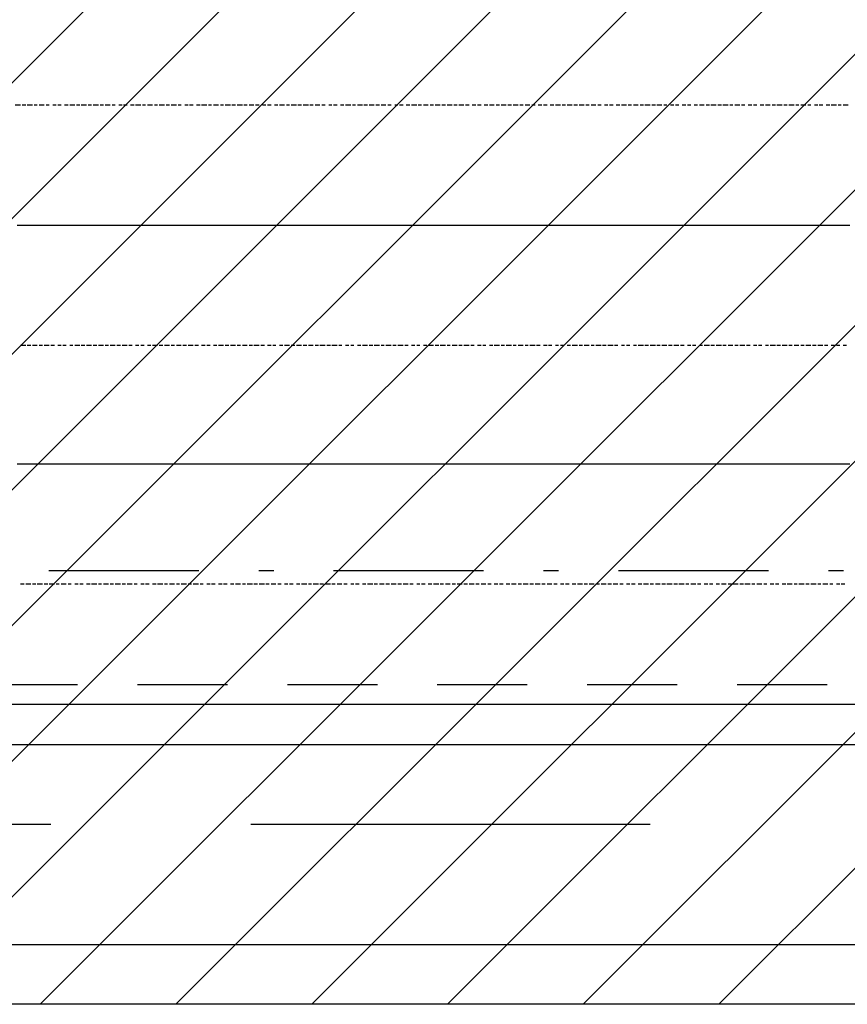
# Model space of a CAD drawing. Extents: x 997 to 109698, y 921 to 94021.
# Tile 75 of 256: x 31016 to 33086, y 3821 to 6284. Entities that reach past the tile are written whole.
import ezdxf

# ---------------------------------------------------------------- set-up
doc = ezdxf.new("R2010")
doc.units = 0
doc.header["$MEASUREMENT"] = 0
for name, color, linetype in [('12', 7, 'CONTINUOUS'), ('28', 7, 'CONTINUOUS'), ('40', 7, 'CONTINUOUS')]:
    doc.layers.add(name, color=color, linetype=linetype)

msp = doc.modelspace()

# ---------------------------------------------------------------- linework, layer by layer
at = {"layer": '12', "color": 5}
for p, q in [((31017.601607, 6069.953237), (31004.601607, 6069.953237)), ((31030.601607, 6069.953237), (31021.601607, 6069.953237)), ((31047.601607, 6069.953237), (31034.601607, 6069.953237)), ((31059.601607, 6069.953237), (31051.601607, 6069.953237)), ((31076.601607, 6069.953237), (31064.601607, 6069.953237)), ((31089.601607, 6069.953237), (31081.601607, 6069.953237)), ((31106.601607, 6069.953237), (31098.601607, 6069.953237)), ((31119.601607, 6069.953237), (31110.601607, 6069.953237)), ((31136.601607, 6069.953237), (31127.601607, 6069.953237)), ((31153.601607, 6069.953237), (31140.601607, 6069.953237)), ((31165.601607, 6069.953237), (31157.601607, 6069.953237)), ((31182.601607, 6069.953237), (31169.601607, 6069.953237)), ((31195.601607, 6069.953237), (31186.601607, 6069.953237)), ((31212.601607, 6069.953237), (31199.601607, 6069.953237)), ((31225.601607, 6069.953237), (31216.601607, 6069.953237)), ((31241.601607, 6069.953237), (31229.601607, 6069.953237)), ((31254.601607, 6069.953237), (31246.601607, 6069.953237)), ((31271.601607, 6069.953237), (31263.601607, 6069.953237)), ((31284.601607, 6069.953237), (31275.601607, 6069.953237)), ((31301.601607, 6069.953237), (31292.601607, 6069.953237)), ((31318.601607, 6069.953237), (31305.601607, 6069.953237)), ((31330.601607, 6069.953237), (31322.601607, 6069.953237)), ((31347.601607, 6069.953237), (31335.601607, 6069.953237)), ((31360.601607, 6069.953237), (31352.601607, 6069.953237)), ((31377.601607, 6069.953237), (31364.601607, 6069.953237)), ((31390.601607, 6069.953237), (31381.601607, 6069.953237)), ((31407.601607, 6069.953237), (31394.601607, 6069.953237)), ((31419.601607, 6069.953237), (31411.601607, 6069.953237)), ((31436.601607, 6069.953237), (31428.601607, 6069.953237)), ((31449.601607, 6069.953237), (31440.601607, 6069.953237)), ((31466.601607, 6069.953237), (31457.601607, 6069.953237)), ((31483.601607, 6069.953237), (31470.601607, 6069.953237)), ((31495.601607, 6069.953237), (31487.601607, 6069.953237)), ((31512.601607, 6069.953237), (31500.601607, 6069.953237)), ((31525.601607, 6069.953237), (31517.601607, 6069.953237)), ((31542.601607, 6069.953237), (31529.601607, 6069.953237)), ((31555.601607, 6069.953237), (31546.601607, 6069.953237)), ((31572.601607, 6069.953237), (31559.601607, 6069.953237)), ((31584.601607, 6069.953237), (31576.601607, 6069.953237)), ((31601.601607, 6069.953237), (31589.601607, 6069.953237)), ((31614.601607, 6069.953237), (31605.601607, 6069.953237)), ((31631.601607, 6069.953237), (31622.601607, 6069.953237)), ((31644.601607, 6069.953237), (31635.601607, 6069.953237)), ((31661.601607, 6069.953237), (31652.601607, 6069.953237)), ((31677.601607, 6069.953237), (31665.601607, 6069.953237)), ((31690.601607, 6069.953237), (31682.601607, 6069.953237)), ((31707.601607, 6069.953237), (31694.601607, 6069.953237)), ((31720.601607, 6069.953237), (31711.601607, 6069.953237)), ((31737.601607, 6069.953237), (31724.601607, 6069.953237)), ((31749.601607, 6069.953237), (31741.601607, 6069.953237)), ((31766.601607, 6069.953237), (31754.601607, 6069.953237)), ((31779.601607, 6069.953237), (31771.601607, 6069.953237)), ((31796.601607, 6069.953237), (31788.601607, 6069.953237)), ((31809.601607, 6069.953237), (31800.601607, 6069.953237)), ((31826.601607, 6069.953237), (31817.601607, 6069.953237)), ((31843.601607, 6069.953237), (31830.601607, 6069.953237)), ((31855.601607, 6069.953237), (31847.601607, 6069.953237)), ((31872.601607, 6069.953237), (31860.601607, 6069.953237)), ((31885.601607, 6069.953237), (31876.601607, 6069.953237)), ((31902.601607, 6069.953237), (31889.601607, 6069.953237)), ((31915.601607, 6069.953237), (31906.601607, 6069.953237)), ((31931.601607, 6069.953237), (31919.601607, 6069.953237)), ((31944.601607, 6069.953237), (31936.601607, 6069.953237)), ((31961.601607, 6069.953237), (31953.601607, 6069.953237)), ((31974.601607, 6069.953237), (31965.601607, 6069.953237)), ((31991.601607, 6069.953237), (31982.601607, 6069.953237)), ((32008.601607, 6069.953237), (31995.601607, 6069.953237)), ((32020.601607, 6069.953237), (32012.601607, 6069.953237)), ((32037.601607, 6069.953237), (32025.601607, 6069.953237)), ((32050.601607, 6069.953237), (32042.601607, 6069.953237)), ((32067.601607, 6069.953237), (32054.601607, 6069.953237)), ((32080.601607, 6069.953237), (32071.601607, 6069.953237)), ((32097.601607, 6069.953237), (32084.601607, 6069.953237)), ((32109.601607, 6069.953237), (32101.601607, 6069.953237)), ((32126.601607, 6069.953237), (32113.601607, 6069.953237)), ((32139.601607, 6069.953237), (32130.601607, 6069.953237)), ((32156.601607, 6069.953237), (32147.601607, 6069.953237)), ((32169.601607, 6069.953237), (32160.601607, 6069.953237)), ((32186.601607, 6069.953237), (32177.601607, 6069.953237)), ((32202.601607, 6069.953237), (32190.601607, 6069.953237)), ((32215.601607, 6069.953237), (32207.601607, 6069.953237)), ((32232.601607, 6069.953237), (32219.601607, 6069.953237)), ((32245.601607, 6069.953237), (32236.601607, 6069.953237)), ((32262.601607, 6069.953237), (32249.601607, 6069.953237)), ((32274.601607, 6069.953237), (32266.601607, 6069.953237)), ((32291.601607, 6069.953237), (32279.601607, 6069.953237)), ((32304.601607, 6069.953237), (32296.601607, 6069.953237)), ((32321.601607, 6069.953237), (32312.601607, 6069.953237)), ((32334.601607, 6069.953237), (32325.601607, 6069.953237)), ((32351.601607, 6069.953237), (32342.601607, 6069.953237)), ((32368.601607, 6069.953237), (32355.601607, 6069.953237)), ((32380.601607, 6069.953237), (32372.601607, 6069.953237)), ((32397.601607, 6069.953237), (32384.601607, 6069.953237)), ((32410.601607, 6069.953237), (32401.601607, 6069.953237)), ((32427.601607, 6069.953237), (32414.601607, 6069.953237)), ((32439.601607, 6069.953237), (32431.601607, 6069.953237)), ((32456.601607, 6069.953237), (32444.601607, 6069.953237)), ((32469.601607, 6069.953237), (32461.601607, 6069.953237)), ((32486.601607, 6069.953237), (32478.601607, 6069.953237)), ((32499.601607, 6069.953237), (32490.601607, 6069.953237)), ((32516.601607, 6069.953237), (32507.601607, 6069.953237)), ((32533.601607, 6069.953237), (32520.601607, 6069.953237)), ((32545.601607, 6069.953237), (32537.601607, 6069.953237)), ((32562.601607, 6069.953237), (32550.601607, 6069.953237)), ((32575.601607, 6069.953237), (32567.601607, 6069.953237)), ((32592.601607, 6069.953237), (32579.601607, 6069.953237)), ((32605.601607, 6069.953237), (32596.601607, 6069.953237)), ((32621.601607, 6069.953237), (32609.601607, 6069.953237)), ((32634.601607, 6069.953237), (32626.601607, 6069.953237)), ((32651.601607, 6069.953237), (32643.601607, 6069.953237)), ((32664.601607, 6069.953237), (32655.601607, 6069.953237)), ((32681.601607, 6069.953237), (32672.601607, 6069.953237)), ((32694.601607, 6069.953237), (32685.601607, 6069.953237)), ((32710.601607, 6069.953237), (32702.601607, 6069.953237)), ((32727.601607, 6069.953237), (32715.601607, 6069.953237)), ((32740.601607, 6069.953237), (32732.601607, 6069.953237)), ((32757.601607, 6069.953237), (32744.601607, 6069.953237)), ((32770.601607, 6069.953237), (32761.601607, 6069.953237)), ((32787.601607, 6069.953237), (32774.601607, 6069.953237)), ((32799.601607, 6069.953237), (32791.601607, 6069.953237)), ((32816.601607, 6069.953237), (32804.601607, 6069.953237)), ((32829.601607, 6069.953237), (32820.601607, 6069.953237)), ((32846.601607, 6069.953237), (32837.601607, 6069.953237)), ((32859.601607, 6069.953237), (32850.601607, 6069.953237)), ((32876.601607, 6069.953237), (32867.601607, 6069.953237)), ((32892.601607, 6069.953237), (32880.601607, 6069.953237)), ((32905.601607, 6069.953237), (32897.601607, 6069.953237)), ((32922.601607, 6069.953237), (32909.601607, 6069.953237)), ((32935.601607, 6069.953237), (32926.601607, 6069.953237)), ((32952.601607, 6069.953237), (32939.601607, 6069.953237)), ((32964.601607, 6069.953237), (32956.601607, 6069.953237)), ((32981.601607, 6069.953237), (32969.601607, 6069.953237)), ((32994.601607, 6069.953237), (32986.601607, 6069.953237)), ((33011.601607, 6069.953237), (33003.601607, 6069.953237)), ((33024.601607, 6069.953237), (33015.601607, 6069.953237)), ((33041.601607, 6069.953237), (33032.601607, 6069.953237)), ((33058.601607, 6069.953237), (33045.601607, 6069.953237)), ((33070.601607, 6069.953237), (33062.601607, 6069.953237)), ((33087.601607, 6069.953237), (33075.601607, 6069.953237)), ((31030.601607, 5468.953237), (31017.601607, 5468.953237)), ((31043.601607, 5468.953237), (31034.601607, 5468.953237)), ((31059.601607, 5468.953237), (31047.601607, 5468.953237)), ((31072.601607, 5468.953237), (31064.601607, 5468.953237)), ((31089.601607, 5468.953237), (31076.601607, 5468.953237)), ((31102.601607, 5468.953237), (31093.601607, 5468.953237)), ((31119.601607, 5468.953237), (31110.601607, 5468.953237)), ((31131.601607, 5468.953237), (31123.601607, 5468.953237)), ((31148.601607, 5468.953237), (31140.601607, 5468.953237)), ((31165.601607, 5468.953237), (31153.601607, 5468.953237)), ((31178.601607, 5468.953237), (31169.601607, 5468.953237)), ((31195.601607, 5468.953237), (31182.601607, 5468.953237)), ((31208.601607, 5468.953237), (31199.601607, 5468.953237)), ((31225.601607, 5468.953237), (31212.601607, 5468.953237)), ((31237.601607, 5468.953237), (31229.601607, 5468.953237)), ((31254.601607, 5468.953237), (31241.601607, 5468.953237)), ((31267.601607, 5468.953237), (31258.601607, 5468.953237)), ((31284.601607, 5468.953237), (31271.601607, 5468.953237)), ((31296.601607, 5468.953237), (31288.601607, 5468.953237)), ((31313.601607, 5468.953237), (31305.601607, 5468.953237)), ((31326.601607, 5468.953237), (31318.601607, 5468.953237)), ((31343.601607, 5468.953237), (31335.601607, 5468.953237)), ((31360.601607, 5468.953237), (31347.601607, 5468.953237)), ((31373.601607, 5468.953237), (31364.601607, 5468.953237)), ((31390.601607, 5468.953237), (31377.601607, 5468.953237)), ((31402.601607, 5468.953237), (31394.601607, 5468.953237)), ((31419.601607, 5468.953237), (31407.601607, 5468.953237)), ((31432.601607, 5468.953237), (31423.601607, 5468.953237)), ((31449.601607, 5468.953237), (31436.601607, 5468.953237)), ((31462.601607, 5468.953237), (31453.601607, 5468.953237)), ((31479.601607, 5468.953237), (31470.601607, 5468.953237)), ((31491.601607, 5468.953237), (31483.601607, 5468.953237)), ((31508.601607, 5468.953237), (31500.601607, 5468.953237)), ((31525.601607, 5468.953237), (31512.601607, 5468.953237)), ((31538.601607, 5468.953237), (31529.601607, 5468.953237)), ((31555.601607, 5468.953237), (31542.601607, 5468.953237)), ((31567.601607, 5468.953237), (31559.601607, 5468.953237)), ((31584.601607, 5468.953237), (31572.601607, 5468.953237)), ((31597.601607, 5468.953237), (31589.601607, 5468.953237)), ((31614.601607, 5468.953237), (31601.601607, 5468.953237)), ((31627.601607, 5468.953237), (31618.601607, 5468.953237)), ((31644.601607, 5468.953237), (31635.601607, 5468.953237)), ((31656.601607, 5468.953237), (31648.601607, 5468.953237)), ((31673.601607, 5468.953237), (31665.601607, 5468.953237)), ((31690.601607, 5468.953237), (31677.601607, 5468.953237)), ((31703.601607, 5468.953237), (31694.601607, 5468.953237)), ((31720.601607, 5468.953237), (31707.601607, 5468.953237)), ((31733.601607, 5468.953237), (31724.601607, 5468.953237)), ((31749.601607, 5468.953237), (31737.601607, 5468.953237)), ((31762.601607, 5468.953237), (31754.601607, 5468.953237)), ((31779.601607, 5468.953237), (31766.601607, 5468.953237)), ((31792.601607, 5468.953237), (31783.601607, 5468.953237)), ((31809.601607, 5468.953237), (31796.601607, 5468.953237)), ((31821.601607, 5468.953237), (31813.601607, 5468.953237)), ((31838.601607, 5468.953237), (31830.601607, 5468.953237)), ((31851.601607, 5468.953237), (31843.601607, 5468.953237)), ((31868.601607, 5468.953237), (31860.601607, 5468.953237)), ((31885.601607, 5468.953237), (31872.601607, 5468.953237)), ((31898.601607, 5468.953237), (31889.601607, 5468.953237)), ((31915.601607, 5468.953237), (31902.601607, 5468.953237)), ((31927.601607, 5468.953237), (31919.601607, 5468.953237)), ((31944.601607, 5468.953237), (31931.601607, 5468.953237)), ((31957.601607, 5468.953237), (31948.601607, 5468.953237)), ((31974.601607, 5468.953237), (31961.601607, 5468.953237)), ((31987.601607, 5468.953237), (31978.601607, 5468.953237)), ((32003.601607, 5468.953237), (31995.601607, 5468.953237)), ((32016.601607, 5468.953237), (32008.601607, 5468.953237)), ((32033.601607, 5468.953237), (32025.601607, 5468.953237)), ((32050.601607, 5468.953237), (32037.601607, 5468.953237)), ((32063.601607, 5468.953237), (32054.601607, 5468.953237)), ((32080.601607, 5468.953237), (32067.601607, 5468.953237)), ((32092.601607, 5468.953237), (32084.601607, 5468.953237)), ((32109.601607, 5468.953237), (32097.601607, 5468.953237)), ((32122.601607, 5468.953237), (32113.601607, 5468.953237)), ((32139.601607, 5468.953237), (32126.601607, 5468.953237)), ((32152.601607, 5468.953237), (32143.601607, 5468.953237)), ((32169.601607, 5468.953237), (32160.601607, 5468.953237)), ((32181.601607, 5468.953237), (32173.601607, 5468.953237)), ((32198.601607, 5468.953237), (32190.601607, 5468.953237)), ((32215.601607, 5468.953237), (32202.601607, 5468.953237)), ((32228.601607, 5468.953237), (32219.601607, 5468.953237)), ((32245.601607, 5468.953237), (32232.601607, 5468.953237)), ((32257.601607, 5468.953237), (32249.601607, 5468.953237)), ((32274.601607, 5468.953237), (32262.601607, 5468.953237)), ((32287.601607, 5468.953237), (32279.601607, 5468.953237)), ((32304.601607, 5468.953237), (32291.601607, 5468.953237)), ((32317.601607, 5468.953237), (32308.601607, 5468.953237)), ((32334.601607, 5468.953237), (32325.601607, 5468.953237)), ((32346.601607, 5468.953237), (32338.601607, 5468.953237)), ((32363.601607, 5468.953237), (32355.601607, 5468.953237)), ((32376.601607, 5468.953237), (32368.601607, 5468.953237)), ((32393.601607, 5468.953237), (32384.601607, 5468.953237)), ((32410.601607, 5468.953237), (32397.601607, 5468.953237)), ((32423.601607, 5468.953237), (32414.601607, 5468.953237)), ((32439.601607, 5468.953237), (32427.601607, 5468.953237)), ((32452.601607, 5468.953237), (32444.601607, 5468.953237)), ((32469.601607, 5468.953237), (32456.601607, 5468.953237)), ((32482.601607, 5468.953237), (32473.601607, 5468.953237)), ((32499.601607, 5468.953237), (32486.601607, 5468.953237)), ((32511.601607, 5468.953237), (32503.601607, 5468.953237)), ((32528.601607, 5468.953237), (32520.601607, 5468.953237)), ((32541.601607, 5468.953237), (32533.601607, 5468.953237)), ((32558.601607, 5468.953237), (32550.601607, 5468.953237)), ((32575.601607, 5468.953237), (32562.601607, 5468.953237)), ((32588.601607, 5468.953237), (32579.601607, 5468.953237)), ((32605.601607, 5468.953237), (32592.601607, 5468.953237)), ((32617.601607, 5468.953237), (32609.601607, 5468.953237)), ((32634.601607, 5468.953237), (32621.601607, 5468.953237)), ((32647.601607, 5468.953237), (32638.601607, 5468.953237)), ((32664.601607, 5468.953237), (32651.601607, 5468.953237)), ((32677.601607, 5468.953237), (32668.601607, 5468.953237)), ((32694.601607, 5468.953237), (32685.601607, 5468.953237)), ((32706.601607, 5468.953237), (32698.601607, 5468.953237)), ((32723.601607, 5468.953237), (32715.601607, 5468.953237)), ((32740.601607, 5468.953237), (32727.601607, 5468.953237)), ((32753.601607, 5468.953237), (32744.601607, 5468.953237)), ((32770.601607, 5468.953237), (32757.601607, 5468.953237)), ((32782.601607, 5468.953237), (32774.601607, 5468.953237)), ((32799.601607, 5468.953237), (32787.601607, 5468.953237)), ((32812.601607, 5468.953237), (32804.601607, 5468.953237)), ((32829.601607, 5468.953237), (32816.601607, 5468.953237)), ((32842.601607, 5468.953237), (32833.601607, 5468.953237)), ((32859.601607, 5468.953237), (32850.601607, 5468.953237)), ((32871.601607, 5468.953237), (32863.601607, 5468.953237)), ((32888.601607, 5468.953237), (32880.601607, 5468.953237)), ((32905.601607, 5468.953237), (32892.601607, 5468.953237)), ((32918.601607, 5468.953237), (32909.601607, 5468.953237)), ((32935.601607, 5468.953237), (32922.601607, 5468.953237)), ((32947.601607, 5468.953237), (32939.601607, 5468.953237)), ((32964.601607, 5468.953237), (32952.601607, 5468.953237)), ((32977.601607, 5468.953237), (32969.601607, 5468.953237)), ((32994.601607, 5468.953237), (32981.601607, 5468.953237)), ((33007.601607, 5468.953237), (32998.601607, 5468.953237)), ((33024.601607, 5468.953237), (33011.601607, 5468.953237)), ((33036.601607, 5468.953237), (33028.601607, 5468.953237)), ((33053.601607, 5468.953237), (33045.601607, 5468.953237)), ((33066.601607, 5468.953237), (33058.601607, 5468.953237)), ((33083.601607, 5468.953237), (33075.601607, 5468.953237)), ((31026.601607, 4871.953237), (31017.601607, 4871.953237)), ((31043.601607, 4871.953237), (31030.601607, 4871.953237)), ((31055.601607, 4871.953237), (31047.601607, 4871.953237)), ((31072.601607, 4871.953237), (31059.601607, 4871.953237)), ((31085.601607, 4871.953237), (31076.601607, 4871.953237)), ((31102.601607, 4871.953237), (31089.601607, 4871.953237)), ((31114.601607, 4871.953237), (31106.601607, 4871.953237)), ((31131.601607, 4871.953237), (31119.601607, 4871.953237)), ((31144.601607, 4871.953237), (31136.601607, 4871.953237)), ((31161.601607, 4871.953237), (31153.601607, 4871.953237)), ((31174.601607, 4871.953237), (31165.601607, 4871.953237)), ((31191.601607, 4871.953237), (31182.601607, 4871.953237)), ((31208.601607, 4871.953237), (31195.601607, 4871.953237)), ((31220.601607, 4871.953237), (31212.601607, 4871.953237)), ((31237.601607, 4871.953237), (31225.601607, 4871.953237)), ((31250.601607, 4871.953237), (31241.601607, 4871.953237)), ((31267.601607, 4871.953237), (31254.601607, 4871.953237)), ((31280.601607, 4871.953237), (31271.601607, 4871.953237)), ((31296.601607, 4871.953237), (31284.601607, 4871.953237)), ((31309.601607, 4871.953237), (31301.601607, 4871.953237)), ((31326.601607, 4871.953237), (31318.601607, 4871.953237)), ((31339.601607, 4871.953237), (31330.601607, 4871.953237)), ((31356.601607, 4871.953237), (31347.601607, 4871.953237)), ((31373.601607, 4871.953237), (31360.601607, 4871.953237)), ((31385.601607, 4871.953237), (31377.601607, 4871.953237)), ((31402.601607, 4871.953237), (31390.601607, 4871.953237)), ((31415.601607, 4871.953237), (31407.601607, 4871.953237)), ((31432.601607, 4871.953237), (31419.601607, 4871.953237)), ((31445.601607, 4871.953237), (31436.601607, 4871.953237)), ((31462.601607, 4871.953237), (31449.601607, 4871.953237)), ((31474.601607, 4871.953237), (31466.601607, 4871.953237)), ((31491.601607, 4871.953237), (31483.601607, 4871.953237)), ((31504.601607, 4871.953237), (31495.601607, 4871.953237)), ((31521.601607, 4871.953237), (31512.601607, 4871.953237)), ((31534.601607, 4871.953237), (31525.601607, 4871.953237)), ((31551.601607, 4871.953237), (31542.601607, 4871.953237)), ((31567.601607, 4871.953237), (31555.601607, 4871.953237)), ((31580.601607, 4871.953237), (31572.601607, 4871.953237)), ((31597.601607, 4871.953237), (31584.601607, 4871.953237)), ((31610.601607, 4871.953237), (31601.601607, 4871.953237)), ((31627.601607, 4871.953237), (31614.601607, 4871.953237)), ((31639.601607, 4871.953237), (31631.601607, 4871.953237)), ((31656.601607, 4871.953237), (31644.601607, 4871.953237)), ((31669.601607, 4871.953237), (31661.601607, 4871.953237)), ((31686.601607, 4871.953237), (31677.601607, 4871.953237)), ((31699.601607, 4871.953237), (31690.601607, 4871.953237)), ((31716.601607, 4871.953237), (31707.601607, 4871.953237)), ((31733.601607, 4871.953237), (31720.601607, 4871.953237)), ((31745.601607, 4871.953237), (31737.601607, 4871.953237)), ((31762.601607, 4871.953237), (31749.601607, 4871.953237)), ((31775.601607, 4871.953237), (31766.601607, 4871.953237)), ((31792.601607, 4871.953237), (31779.601607, 4871.953237)), ((31804.601607, 4871.953237), (31796.601607, 4871.953237)), ((31821.601607, 4871.953237), (31809.601607, 4871.953237)), ((31834.601607, 4871.953237), (31826.601607, 4871.953237)), ((31851.601607, 4871.953237), (31843.601607, 4871.953237)), ((31864.601607, 4871.953237), (31855.601607, 4871.953237)), ((31881.601607, 4871.953237), (31872.601607, 4871.953237)), ((31898.601607, 4871.953237), (31885.601607, 4871.953237)), ((31910.601607, 4871.953237), (31902.601607, 4871.953237)), ((31927.601607, 4871.953237), (31915.601607, 4871.953237)), ((31940.601607, 4871.953237), (31931.601607, 4871.953237)), ((31957.601607, 4871.953237), (31944.601607, 4871.953237)), ((31970.601607, 4871.953237), (31961.601607, 4871.953237)), ((31987.601607, 4871.953237), (31974.601607, 4871.953237)), ((31999.601607, 4871.953237), (31991.601607, 4871.953237)), ((32016.601607, 4871.953237), (32008.601607, 4871.953237)), ((32029.601607, 4871.953237), (32020.601607, 4871.953237)), ((32046.601607, 4871.953237), (32037.601607, 4871.953237)), ((32063.601607, 4871.953237), (32050.601607, 4871.953237)), ((32075.601607, 4871.953237), (32067.601607, 4871.953237)), ((32092.601607, 4871.953237), (32080.601607, 4871.953237)), ((32105.601607, 4871.953237), (32097.601607, 4871.953237)), ((32122.601607, 4871.953237), (32109.601607, 4871.953237)), ((32135.601607, 4871.953237), (32126.601607, 4871.953237)), ((32152.601607, 4871.953237), (32139.601607, 4871.953237)), ((32164.601607, 4871.953237), (32156.601607, 4871.953237)), ((32181.601607, 4871.953237), (32169.601607, 4871.953237)), ((32194.601607, 4871.953237), (32186.601607, 4871.953237)), ((32211.601607, 4871.953237), (32202.601607, 4871.953237)), ((32224.601607, 4871.953237), (32215.601607, 4871.953237)), ((32241.601607, 4871.953237), (32232.601607, 4871.953237)), ((32257.601607, 4871.953237), (32245.601607, 4871.953237)), ((32270.601607, 4871.953237), (32262.601607, 4871.953237)), ((32287.601607, 4871.953237), (32274.601607, 4871.953237)), ((32300.601607, 4871.953237), (32291.601607, 4871.953237)), ((32317.601607, 4871.953237), (32304.601607, 4871.953237)), ((32329.601607, 4871.953237), (32321.601607, 4871.953237)), ((32346.601607, 4871.953237), (32334.601607, 4871.953237)), ((32359.601607, 4871.953237), (32351.601607, 4871.953237)), ((32376.601607, 4871.953237), (32368.601607, 4871.953237)), ((32389.601607, 4871.953237), (32380.601607, 4871.953237)), ((32406.601607, 4871.953237), (32397.601607, 4871.953237)), ((32423.601607, 4871.953237), (32410.601607, 4871.953237)), ((32435.601607, 4871.953237), (32427.601607, 4871.953237)), ((32452.601607, 4871.953237), (32439.601607, 4871.953237)), ((32465.601607, 4871.953237), (32456.601607, 4871.953237)), ((32482.601607, 4871.953237), (32469.601607, 4871.953237)), ((32495.601607, 4871.953237), (32486.601607, 4871.953237)), ((32511.601607, 4871.953237), (32499.601607, 4871.953237)), ((32524.601607, 4871.953237), (32516.601607, 4871.953237)), ((32541.601607, 4871.953237), (32533.601607, 4871.953237)), ((32554.601607, 4871.953237), (32545.601607, 4871.953237)), ((32571.601607, 4871.953237), (32562.601607, 4871.953237)), ((32588.601607, 4871.953237), (32575.601607, 4871.953237)), ((32600.601607, 4871.953237), (32592.601607, 4871.953237)), ((32617.601607, 4871.953237), (32605.601607, 4871.953237)), ((32630.601607, 4871.953237), (32621.601607, 4871.953237)), ((32647.601607, 4871.953237), (32634.601607, 4871.953237)), ((32660.601607, 4871.953237), (32651.601607, 4871.953237)), ((32677.601607, 4871.953237), (32664.601607, 4871.953237)), ((32689.601607, 4871.953237), (32681.601607, 4871.953237)), ((32706.601607, 4871.953237), (32694.601607, 4871.953237)), ((32719.601607, 4871.953237), (32710.601607, 4871.953237)), ((32736.601607, 4871.953237), (32727.601607, 4871.953237)), ((32749.601607, 4871.953237), (32740.601607, 4871.953237)), ((32765.601607, 4871.953237), (32757.601607, 4871.953237)), ((32782.601607, 4871.953237), (32770.601607, 4871.953237)), ((32795.601607, 4871.953237), (32787.601607, 4871.953237)), ((32812.601607, 4871.953237), (32799.601607, 4871.953237)), ((32825.601607, 4871.953237), (32816.601607, 4871.953237)), ((32842.601607, 4871.953237), (32829.601607, 4871.953237)), ((32854.601607, 4871.953237), (32846.601607, 4871.953237)), ((32871.601607, 4871.953237), (32859.601607, 4871.953237)), ((32884.601607, 4871.953237), (32876.601607, 4871.953237)), ((32901.601607, 4871.953237), (32892.601607, 4871.953237)), ((32914.601607, 4871.953237), (32905.601607, 4871.953237)), ((32931.601607, 4871.953237), (32922.601607, 4871.953237)), ((32947.601607, 4871.953237), (32935.601607, 4871.953237)), ((32960.601607, 4871.953237), (32952.601607, 4871.953237)), ((32977.601607, 4871.953237), (32964.601607, 4871.953237)), ((32990.601607, 4871.953237), (32981.601607, 4871.953237)), ((33007.601607, 4871.953237), (32994.601607, 4871.953237)), ((33019.601607, 4871.953237), (33011.601607, 4871.953237)), ((33036.601607, 4871.953237), (33024.601607, 4871.953237)), ((33049.601607, 4871.953237), (33041.601607, 4871.953237)), ((33066.601607, 4871.953237), (33058.601607, 4871.953237)), ((33079.601607, 4871.953237), (33070.601607, 4871.953237)), ((31093.601607, 4270.953237), (30242.601607, 4270.953237)), ((32592.601607, 4270.953237), (31593.601607, 4270.953237))]:
    msp.add_line(p, q, dxfattribs=at)
at = {"layer": '12', "color": 1}
for p, q in [((31021.601607, 5768.953237), (31009.601607, 5768.953237)), ((31030.601607, 5768.953237), (31021.601607, 5768.953237)), ((31043.601607, 5768.953237), (31030.601607, 5768.953237)), ((31051.601607, 5768.953237), (31043.601607, 5768.953237)), ((31059.601607, 5768.953237), (31051.601607, 5768.953237)), ((31072.601607, 5768.953237), (31059.601607, 5768.953237)), ((31081.601607, 5768.953237), (31072.601607, 5768.953237)), ((31089.601607, 5768.953237), (31081.601607, 5768.953237)), ((31102.601607, 5768.953237), (31089.601607, 5768.953237)), ((31110.601607, 5768.953237), (31102.601607, 5768.953237)), ((31119.601607, 5768.953237), (31110.601607, 5768.953237)), ((31131.601607, 5768.953237), (31119.601607, 5768.953237)), ((31140.601607, 5768.953237), (31131.601607, 5768.953237)), ((31153.601607, 5768.953237), (31140.601607, 5768.953237)), ((31161.601607, 5768.953237), (31153.601607, 5768.953237)), ((31169.601607, 5768.953237), (31161.601607, 5768.953237)), ((31182.601607, 5768.953237), (31169.601607, 5768.953237)), ((31191.601607, 5768.953237), (31182.601607, 5768.953237)), ((31199.601607, 5768.953237), (31191.601607, 5768.953237)), ((31212.601607, 5768.953237), (31199.601607, 5768.953237)), ((31220.601607, 5768.953237), (31212.601607, 5768.953237)), ((31229.601607, 5768.953237), (31220.601607, 5768.953237)), ((31241.601607, 5768.953237), (31229.601607, 5768.953237)), ((31250.601607, 5768.953237), (31241.601607, 5768.953237)), ((31263.601607, 5768.953237), (31250.601607, 5768.953237)), ((31271.601607, 5768.953237), (31263.601607, 5768.953237)), ((31280.601607, 5768.953237), (31271.601607, 5768.953237)), ((31292.601607, 5768.953237), (31280.601607, 5768.953237)), ((31301.601607, 5768.953237), (31292.601607, 5768.953237)), ((31309.601607, 5768.953237), (31301.601607, 5768.953237)), ((31322.601607, 5768.953237), (31309.601607, 5768.953237)), ((31330.601607, 5768.953237), (31322.601607, 5768.953237)), ((31339.601607, 5768.953237), (31330.601607, 5768.953237)), ((31352.601607, 5768.953237), (31339.601607, 5768.953237)), ((31360.601607, 5768.953237), (31352.601607, 5768.953237)), ((31373.601607, 5768.953237), (31360.601607, 5768.953237)), ((31381.601607, 5768.953237), (31373.601607, 5768.953237)), ((31390.601607, 5768.953237), (31381.601607, 5768.953237)), ((31402.601607, 5768.953237), (31390.601607, 5768.953237)), ((31411.601607, 5768.953237), (31402.601607, 5768.953237)), ((31419.601607, 5768.953237), (31411.601607, 5768.953237)), ((31432.601607, 5768.953237), (31419.601607, 5768.953237)), ((31440.601607, 5768.953237), (31432.601607, 5768.953237)), ((31449.601607, 5768.953237), (31440.601607, 5768.953237)), ((31462.601607, 5768.953237), (31449.601607, 5768.953237)), ((31470.601607, 5768.953237), (31462.601607, 5768.953237)), ((31483.601607, 5768.953237), (31470.601607, 5768.953237)), ((31491.601607, 5768.953237), (31483.601607, 5768.953237)), ((31500.601607, 5768.953237), (31491.601607, 5768.953237)), ((31512.601607, 5768.953237), (31500.601607, 5768.953237)), ((31521.601607, 5768.953237), (31512.601607, 5768.953237)), ((31529.601607, 5768.953237), (31521.601607, 5768.953237)), ((31542.601607, 5768.953237), (31529.601607, 5768.953237)), ((31551.601607, 5768.953237), (31542.601607, 5768.953237)), ((31559.601607, 5768.953237), (31551.601607, 5768.953237)), ((31572.601607, 5768.953237), (31559.601607, 5768.953237)), ((31580.601607, 5768.953237), (31572.601607, 5768.953237)), ((31589.601607, 5768.953237), (31580.601607, 5768.953237)), ((31601.601607, 5768.953237), (31589.601607, 5768.953237)), ((31610.601607, 5768.953237), (31601.601607, 5768.953237)), ((31622.601607, 5768.953237), (31610.601607, 5768.953237)), ((31631.601607, 5768.953237), (31622.601607, 5768.953237)), ((31639.601607, 5768.953237), (31631.601607, 5768.953237)), ((31652.601607, 5768.953237), (31639.601607, 5768.953237)), ((31661.601607, 5768.953237), (31652.601607, 5768.953237)), ((31669.601607, 5768.953237), (31661.601607, 5768.953237)), ((31682.601607, 5768.953237), (31669.601607, 5768.953237)), ((31690.601607, 5768.953237), (31682.601607, 5768.953237)), ((31699.601607, 5768.953237), (31690.601607, 5768.953237)), ((31711.601607, 5768.953237), (31699.601607, 5768.953237)), ((31720.601607, 5768.953237), (31711.601607, 5768.953237)), ((31733.601607, 5768.953237), (31720.601607, 5768.953237)), ((31741.601607, 5768.953237), (31733.601607, 5768.953237)), ((31749.601607, 5768.953237), (31741.601607, 5768.953237)), ((31762.601607, 5768.953237), (31749.601607, 5768.953237)), ((31771.601607, 5768.953237), (31762.601607, 5768.953237)), ((31779.601607, 5768.953237), (31771.601607, 5768.953237)), ((31792.601607, 5768.953237), (31779.601607, 5768.953237)), ((31800.601607, 5768.953237), (31792.601607, 5768.953237)), ((31809.601607, 5768.953237), (31800.601607, 5768.953237)), ((31821.601607, 5768.953237), (31809.601607, 5768.953237)), ((31830.601607, 5768.953237), (31821.601607, 5768.953237)), ((31843.601607, 5768.953237), (31830.601607, 5768.953237)), ((31851.601607, 5768.953237), (31843.601607, 5768.953237)), ((31860.601607, 5768.953237), (31851.601607, 5768.953237)), ((31872.601607, 5768.953237), (31860.601607, 5768.953237)), ((31881.601607, 5768.953237), (31872.601607, 5768.953237)), ((31889.601607, 5768.953237), (31881.601607, 5768.953237)), ((31902.601607, 5768.953237), (31889.601607, 5768.953237)), ((31910.601607, 5768.953237), (31902.601607, 5768.953237)), ((31919.601607, 5768.953237), (31910.601607, 5768.953237)), ((31931.601607, 5768.953237), (31919.601607, 5768.953237)), ((31940.601607, 5768.953237), (31931.601607, 5768.953237)), ((31953.601607, 5768.953237), (31940.601607, 5768.953237)), ((31961.601607, 5768.953237), (31953.601607, 5768.953237)), ((31970.601607, 5768.953237), (31961.601607, 5768.953237)), ((31982.601607, 5768.953237), (31970.601607, 5768.953237)), ((31991.601607, 5768.953237), (31982.601607, 5768.953237)), ((31999.601607, 5768.953237), (31991.601607, 5768.953237)), ((32012.601607, 5768.953237), (31999.601607, 5768.953237)), ((32020.601607, 5768.953237), (32012.601607, 5768.953237)), ((32029.601607, 5768.953237), (32020.601607, 5768.953237)), ((32042.601607, 5768.953237), (32029.601607, 5768.953237)), ((32050.601607, 5768.953237), (32042.601607, 5768.953237)), ((32063.601607, 5768.953237), (32050.601607, 5768.953237)), ((32071.601607, 5768.953237), (32063.601607, 5768.953237)), ((32080.601607, 5768.953237), (32071.601607, 5768.953237)), ((32092.601607, 5768.953237), (32080.601607, 5768.953237)), ((32101.601607, 5768.953237), (32092.601607, 5768.953237)), ((32109.601607, 5768.953237), (32101.601607, 5768.953237)), ((32122.601607, 5768.953237), (32109.601607, 5768.953237)), ((32130.601607, 5768.953237), (32122.601607, 5768.953237)), ((32139.601607, 5768.953237), (32130.601607, 5768.953237)), ((32152.601607, 5768.953237), (32139.601607, 5768.953237)), ((32160.601607, 5768.953237), (32152.601607, 5768.953237)), ((32169.601607, 5768.953237), (32160.601607, 5768.953237)), ((32181.601607, 5768.953237), (32169.601607, 5768.953237)), ((32190.601607, 5768.953237), (32181.601607, 5768.953237)), ((32202.601607, 5768.953237), (32190.601607, 5768.953237)), ((32211.601607, 5768.953237), (32202.601607, 5768.953237)), ((32219.601607, 5768.953237), (32211.601607, 5768.953237)), ((32232.601607, 5768.953237), (32219.601607, 5768.953237)), ((32241.601607, 5768.953237), (32232.601607, 5768.953237)), ((32249.601607, 5768.953237), (32241.601607, 5768.953237)), ((32262.601607, 5768.953237), (32249.601607, 5768.953237)), ((32270.601607, 5768.953237), (32262.601607, 5768.953237)), ((32279.601607, 5768.953237), (32270.601607, 5768.953237)), ((32291.601607, 5768.953237), (32279.601607, 5768.953237)), ((32300.601607, 5768.953237), (32291.601607, 5768.953237)), ((32312.601607, 5768.953237), (32300.601607, 5768.953237)), ((32321.601607, 5768.953237), (32312.601607, 5768.953237)), ((32329.601607, 5768.953237), (32321.601607, 5768.953237)), ((32342.601607, 5768.953237), (32329.601607, 5768.953237)), ((32351.601607, 5768.953237), (32342.601607, 5768.953237)), ((32359.601607, 5768.953237), (32351.601607, 5768.953237)), ((32372.601607, 5768.953237), (32359.601607, 5768.953237)), ((32380.601607, 5768.953237), (32372.601607, 5768.953237)), ((32389.601607, 5768.953237), (32380.601607, 5768.953237)), ((32401.601607, 5768.953237), (32389.601607, 5768.953237)), ((32410.601607, 5768.953237), (32401.601607, 5768.953237)), ((32423.601607, 5768.953237), (32410.601607, 5768.953237)), ((32431.601607, 5768.953237), (32423.601607, 5768.953237)), ((32439.601607, 5768.953237), (32431.601607, 5768.953237)), ((32452.601607, 5768.953237), (32439.601607, 5768.953237)), ((32461.601607, 5768.953237), (32452.601607, 5768.953237)), ((32469.601607, 5768.953237), (32461.601607, 5768.953237)), ((32482.601607, 5768.953237), (32469.601607, 5768.953237)), ((32490.601607, 5768.953237), (32482.601607, 5768.953237)), ((32499.601607, 5768.953237), (32490.601607, 5768.953237)), ((32511.601607, 5768.953237), (32499.601607, 5768.953237)), ((32520.601607, 5768.953237), (32511.601607, 5768.953237)), ((32533.601607, 5768.953237), (32520.601607, 5768.953237)), ((32541.601607, 5768.953237), (32533.601607, 5768.953237)), ((32550.601607, 5768.953237), (32541.601607, 5768.953237)), ((32562.601607, 5768.953237), (32550.601607, 5768.953237)), ((32571.601607, 5768.953237), (32562.601607, 5768.953237)), ((32579.601607, 5768.953237), (32571.601607, 5768.953237)), ((32592.601607, 5768.953237), (32579.601607, 5768.953237)), ((32600.601607, 5768.953237), (32592.601607, 5768.953237)), ((32609.601607, 5768.953237), (32600.601607, 5768.953237)), ((32621.601607, 5768.953237), (32609.601607, 5768.953237)), ((32630.601607, 5768.953237), (32621.601607, 5768.953237)), ((32643.601607, 5768.953237), (32630.601607, 5768.953237)), ((32651.601607, 5768.953237), (32643.601607, 5768.953237)), ((32660.601607, 5768.953237), (32651.601607, 5768.953237)), ((32672.601607, 5768.953237), (32660.601607, 5768.953237)), ((32681.601607, 5768.953237), (32672.601607, 5768.953237)), ((32689.601607, 5768.953237), (32681.601607, 5768.953237)), ((32702.601607, 5768.953237), (32689.601607, 5768.953237)), ((32710.601607, 5768.953237), (32702.601607, 5768.953237)), ((32719.601607, 5768.953237), (32710.601607, 5768.953237)), ((32732.601607, 5768.953237), (32719.601607, 5768.953237)), ((32740.601607, 5768.953237), (32732.601607, 5768.953237)), ((32749.601607, 5768.953237), (32740.601607, 5768.953237)), ((32761.601607, 5768.953237), (32749.601607, 5768.953237)), ((32770.601607, 5768.953237), (32761.601607, 5768.953237)), ((32782.601607, 5768.953237), (32770.601607, 5768.953237)), ((32791.601607, 5768.953237), (32782.601607, 5768.953237)), ((32799.601607, 5768.953237), (32791.601607, 5768.953237)), ((32812.601607, 5768.953237), (32799.601607, 5768.953237)), ((32820.601607, 5768.953237), (32812.601607, 5768.953237)), ((32829.601607, 5768.953237), (32820.601607, 5768.953237)), ((32842.601607, 5768.953237), (32829.601607, 5768.953237)), ((32850.601607, 5768.953237), (32842.601607, 5768.953237)), ((32859.601607, 5768.953237), (32850.601607, 5768.953237)), ((32871.601607, 5768.953237), (32859.601607, 5768.953237)), ((32880.601607, 5768.953237), (32871.601607, 5768.953237)), ((32892.601607, 5768.953237), (32880.601607, 5768.953237)), ((32901.601607, 5768.953237), (32892.601607, 5768.953237)), ((32909.601607, 5768.953237), (32901.601607, 5768.953237)), ((32922.601607, 5768.953237), (32909.601607, 5768.953237)), ((32931.601607, 5768.953237), (32922.601607, 5768.953237)), ((32939.601607, 5768.953237), (32931.601607, 5768.953237)), ((32952.601607, 5768.953237), (32939.601607, 5768.953237)), ((32960.601607, 5768.953237), (32952.601607, 5768.953237)), ((32969.601607, 5768.953237), (32960.601607, 5768.953237)), ((32981.601607, 5768.953237), (32969.601607, 5768.953237)), ((32990.601607, 5768.953237), (32981.601607, 5768.953237)), ((33003.601607, 5768.953237), (32990.601607, 5768.953237)), ((33011.601607, 5768.953237), (33003.601607, 5768.953237)), ((33019.601607, 5768.953237), (33011.601607, 5768.953237)), ((33032.601607, 5768.953237), (33019.601607, 5768.953237)), ((33041.601607, 5768.953237), (33032.601607, 5768.953237)), ((33049.601607, 5768.953237), (33041.601607, 5768.953237)), ((33062.601607, 5768.953237), (33049.601607, 5768.953237)), ((33070.601607, 5768.953237), (33062.601607, 5768.953237)), ((33079.601607, 5768.953237), (33070.601607, 5768.953237)), ((33091.601607, 5768.953237), (33079.601607, 5768.953237)), ((31021.601607, 5171.953237), (31009.601607, 5171.953237)), ((31030.601607, 5171.953237), (31021.601607, 5171.953237)), ((31043.601607, 5171.953237), (31030.601607, 5171.953237)), ((31051.601607, 5171.953237), (31043.601607, 5171.953237)), ((31059.601607, 5171.953237), (31051.601607, 5171.953237)), ((31072.601607, 5171.953237), (31059.601607, 5171.953237)), ((31081.601607, 5171.953237), (31072.601607, 5171.953237)), ((31089.601607, 5171.953237), (31081.601607, 5171.953237)), ((31102.601607, 5171.953237), (31089.601607, 5171.953237)), ((31110.601607, 5171.953237), (31102.601607, 5171.953237)), ((31119.601607, 5171.953237), (31110.601607, 5171.953237)), ((31131.601607, 5171.953237), (31119.601607, 5171.953237)), ((31140.601607, 5171.953237), (31131.601607, 5171.953237)), ((31153.601607, 5171.953237), (31140.601607, 5171.953237)), ((31161.601607, 5171.953237), (31153.601607, 5171.953237)), ((31169.601607, 5171.953237), (31161.601607, 5171.953237)), ((31182.601607, 5171.953237), (31169.601607, 5171.953237)), ((31191.601607, 5171.953237), (31182.601607, 5171.953237)), ((31199.601607, 5171.953237), (31191.601607, 5171.953237)), ((31212.601607, 5171.953237), (31199.601607, 5171.953237)), ((31220.601607, 5171.953237), (31212.601607, 5171.953237)), ((31229.601607, 5171.953237), (31220.601607, 5171.953237)), ((31241.601607, 5171.953237), (31229.601607, 5171.953237)), ((31250.601607, 5171.953237), (31241.601607, 5171.953237)), ((31263.601607, 5171.953237), (31250.601607, 5171.953237)), ((31271.601607, 5171.953237), (31263.601607, 5171.953237)), ((31280.601607, 5171.953237), (31271.601607, 5171.953237)), ((31292.601607, 5171.953237), (31280.601607, 5171.953237)), ((31301.601607, 5171.953237), (31292.601607, 5171.953237)), ((31309.601607, 5171.953237), (31301.601607, 5171.953237)), ((31322.601607, 5171.953237), (31309.601607, 5171.953237)), ((31330.601607, 5171.953237), (31322.601607, 5171.953237)), ((31339.601607, 5171.953237), (31330.601607, 5171.953237)), ((31352.601607, 5171.953237), (31339.601607, 5171.953237)), ((31360.601607, 5171.953237), (31352.601607, 5171.953237)), ((31373.601607, 5171.953237), (31360.601607, 5171.953237)), ((31381.601607, 5171.953237), (31373.601607, 5171.953237)), ((31390.601607, 5171.953237), (31381.601607, 5171.953237)), ((31402.601607, 5171.953237), (31390.601607, 5171.953237)), ((31411.601607, 5171.953237), (31402.601607, 5171.953237)), ((31419.601607, 5171.953237), (31411.601607, 5171.953237)), ((31432.601607, 5171.953237), (31419.601607, 5171.953237)), ((31440.601607, 5171.953237), (31432.601607, 5171.953237)), ((31449.601607, 5171.953237), (31440.601607, 5171.953237)), ((31462.601607, 5171.953237), (31449.601607, 5171.953237)), ((31470.601607, 5171.953237), (31462.601607, 5171.953237)), ((31483.601607, 5171.953237), (31470.601607, 5171.953237)), ((31491.601607, 5171.953237), (31483.601607, 5171.953237)), ((31500.601607, 5171.953237), (31491.601607, 5171.953237)), ((31512.601607, 5171.953237), (31500.601607, 5171.953237)), ((31521.601607, 5171.953237), (31512.601607, 5171.953237)), ((31529.601607, 5171.953237), (31521.601607, 5171.953237)), ((31542.601607, 5171.953237), (31529.601607, 5171.953237)), ((31551.601607, 5171.953237), (31542.601607, 5171.953237)), ((31559.601607, 5171.953237), (31551.601607, 5171.953237)), ((31572.601607, 5171.953237), (31559.601607, 5171.953237)), ((31580.601607, 5171.953237), (31572.601607, 5171.953237)), ((31589.601607, 5171.953237), (31580.601607, 5171.953237)), ((31601.601607, 5171.953237), (31589.601607, 5171.953237)), ((31610.601607, 5171.953237), (31601.601607, 5171.953237)), ((31622.601607, 5171.953237), (31610.601607, 5171.953237)), ((31631.601607, 5171.953237), (31622.601607, 5171.953237)), ((31639.601607, 5171.953237), (31631.601607, 5171.953237)), ((31652.601607, 5171.953237), (31639.601607, 5171.953237)), ((31661.601607, 5171.953237), (31652.601607, 5171.953237)), ((31669.601607, 5171.953237), (31661.601607, 5171.953237)), ((31682.601607, 5171.953237), (31669.601607, 5171.953237)), ((31690.601607, 5171.953237), (31682.601607, 5171.953237)), ((31699.601607, 5171.953237), (31690.601607, 5171.953237)), ((31711.601607, 5171.953237), (31699.601607, 5171.953237)), ((31720.601607, 5171.953237), (31711.601607, 5171.953237)), ((31733.601607, 5171.953237), (31720.601607, 5171.953237)), ((31741.601607, 5171.953237), (31733.601607, 5171.953237)), ((31749.601607, 5171.953237), (31741.601607, 5171.953237)), ((31762.601607, 5171.953237), (31749.601607, 5171.953237)), ((31771.601607, 5171.953237), (31762.601607, 5171.953237)), ((31779.601607, 5171.953237), (31771.601607, 5171.953237)), ((31792.601607, 5171.953237), (31779.601607, 5171.953237)), ((31800.601607, 5171.953237), (31792.601607, 5171.953237)), ((31809.601607, 5171.953237), (31800.601607, 5171.953237)), ((31821.601607, 5171.953237), (31809.601607, 5171.953237)), ((31830.601607, 5171.953237), (31821.601607, 5171.953237)), ((31843.601607, 5171.953237), (31830.601607, 5171.953237)), ((31851.601607, 5171.953237), (31843.601607, 5171.953237)), ((31860.601607, 5171.953237), (31851.601607, 5171.953237)), ((31872.601607, 5171.953237), (31860.601607, 5171.953237)), ((31881.601607, 5171.953237), (31872.601607, 5171.953237)), ((31889.601607, 5171.953237), (31881.601607, 5171.953237)), ((31902.601607, 5171.953237), (31889.601607, 5171.953237)), ((31910.601607, 5171.953237), (31902.601607, 5171.953237)), ((31919.601607, 5171.953237), (31910.601607, 5171.953237)), ((31931.601607, 5171.953237), (31919.601607, 5171.953237)), ((31940.601607, 5171.953237), (31931.601607, 5171.953237)), ((31953.601607, 5171.953237), (31940.601607, 5171.953237)), ((31961.601607, 5171.953237), (31953.601607, 5171.953237)), ((31970.601607, 5171.953237), (31961.601607, 5171.953237)), ((31982.601607, 5171.953237), (31970.601607, 5171.953237)), ((31991.601607, 5171.953237), (31982.601607, 5171.953237)), ((31999.601607, 5171.953237), (31991.601607, 5171.953237)), ((32012.601607, 5171.953237), (31999.601607, 5171.953237)), ((32020.601607, 5171.953237), (32012.601607, 5171.953237)), ((32029.601607, 5171.953237), (32020.601607, 5171.953237)), ((32042.601607, 5171.953237), (32029.601607, 5171.953237)), ((32050.601607, 5171.953237), (32042.601607, 5171.953237)), ((32063.601607, 5171.953237), (32050.601607, 5171.953237)), ((32071.601607, 5171.953237), (32063.601607, 5171.953237)), ((32080.601607, 5171.953237), (32071.601607, 5171.953237)), ((32092.601607, 5171.953237), (32080.601607, 5171.953237)), ((32101.601607, 5171.953237), (32092.601607, 5171.953237)), ((32109.601607, 5171.953237), (32101.601607, 5171.953237)), ((32122.601607, 5171.953237), (32109.601607, 5171.953237)), ((32130.601607, 5171.953237), (32122.601607, 5171.953237)), ((32139.601607, 5171.953237), (32130.601607, 5171.953237)), ((32152.601607, 5171.953237), (32139.601607, 5171.953237)), ((32160.601607, 5171.953237), (32152.601607, 5171.953237)), ((32169.601607, 5171.953237), (32160.601607, 5171.953237)), ((32181.601607, 5171.953237), (32169.601607, 5171.953237)), ((32190.601607, 5171.953237), (32181.601607, 5171.953237)), ((32202.601607, 5171.953237), (32190.601607, 5171.953237)), ((32211.601607, 5171.953237), (32202.601607, 5171.953237)), ((32219.601607, 5171.953237), (32211.601607, 5171.953237)), ((32232.601607, 5171.953237), (32219.601607, 5171.953237)), ((32241.601607, 5171.953237), (32232.601607, 5171.953237)), ((32249.601607, 5171.953237), (32241.601607, 5171.953237)), ((32262.601607, 5171.953237), (32249.601607, 5171.953237)), ((32270.601607, 5171.953237), (32262.601607, 5171.953237)), ((32279.601607, 5171.953237), (32270.601607, 5171.953237)), ((32291.601607, 5171.953237), (32279.601607, 5171.953237)), ((32300.601607, 5171.953237), (32291.601607, 5171.953237)), ((32312.601607, 5171.953237), (32300.601607, 5171.953237)), ((32321.601607, 5171.953237), (32312.601607, 5171.953237)), ((32329.601607, 5171.953237), (32321.601607, 5171.953237)), ((32342.601607, 5171.953237), (32329.601607, 5171.953237)), ((32351.601607, 5171.953237), (32342.601607, 5171.953237)), ((32359.601607, 5171.953237), (32351.601607, 5171.953237)), ((32372.601607, 5171.953237), (32359.601607, 5171.953237)), ((32380.601607, 5171.953237), (32372.601607, 5171.953237)), ((32389.601607, 5171.953237), (32380.601607, 5171.953237)), ((32401.601607, 5171.953237), (32389.601607, 5171.953237)), ((32410.601607, 5171.953237), (32401.601607, 5171.953237)), ((32423.601607, 5171.953237), (32410.601607, 5171.953237)), ((32431.601607, 5171.953237), (32423.601607, 5171.953237)), ((32439.601607, 5171.953237), (32431.601607, 5171.953237)), ((32452.601607, 5171.953237), (32439.601607, 5171.953237)), ((32461.601607, 5171.953237), (32452.601607, 5171.953237)), ((32469.601607, 5171.953237), (32461.601607, 5171.953237)), ((32482.601607, 5171.953237), (32469.601607, 5171.953237)), ((32490.601607, 5171.953237), (32482.601607, 5171.953237)), ((32499.601607, 5171.953237), (32490.601607, 5171.953237)), ((32511.601607, 5171.953237), (32499.601607, 5171.953237)), ((32520.601607, 5171.953237), (32511.601607, 5171.953237)), ((32533.601607, 5171.953237), (32520.601607, 5171.953237)), ((32541.601607, 5171.953237), (32533.601607, 5171.953237)), ((32550.601607, 5171.953237), (32541.601607, 5171.953237)), ((32562.601607, 5171.953237), (32550.601607, 5171.953237)), ((32571.601607, 5171.953237), (32562.601607, 5171.953237)), ((32579.601607, 5171.953237), (32571.601607, 5171.953237)), ((32592.601607, 5171.953237), (32579.601607, 5171.953237)), ((32600.601607, 5171.953237), (32592.601607, 5171.953237)), ((32609.601607, 5171.953237), (32600.601607, 5171.953237)), ((32621.601607, 5171.953237), (32609.601607, 5171.953237)), ((32630.601607, 5171.953237), (32621.601607, 5171.953237)), ((32643.601607, 5171.953237), (32630.601607, 5171.953237)), ((32651.601607, 5171.953237), (32643.601607, 5171.953237)), ((32660.601607, 5171.953237), (32651.601607, 5171.953237)), ((32672.601607, 5171.953237), (32660.601607, 5171.953237)), ((32681.601607, 5171.953237), (32672.601607, 5171.953237)), ((32689.601607, 5171.953237), (32681.601607, 5171.953237)), ((32702.601607, 5171.953237), (32689.601607, 5171.953237)), ((32710.601607, 5171.953237), (32702.601607, 5171.953237)), ((32719.601607, 5171.953237), (32710.601607, 5171.953237)), ((32732.601607, 5171.953237), (32719.601607, 5171.953237)), ((32740.601607, 5171.953237), (32732.601607, 5171.953237)), ((32749.601607, 5171.953237), (32740.601607, 5171.953237)), ((32761.601607, 5171.953237), (32749.601607, 5171.953237)), ((32770.601607, 5171.953237), (32761.601607, 5171.953237)), ((32782.601607, 5171.953237), (32770.601607, 5171.953237)), ((32791.601607, 5171.953237), (32782.601607, 5171.953237)), ((32799.601607, 5171.953237), (32791.601607, 5171.953237)), ((32812.601607, 5171.953237), (32799.601607, 5171.953237)), ((32820.601607, 5171.953237), (32812.601607, 5171.953237)), ((32829.601607, 5171.953237), (32820.601607, 5171.953237)), ((32842.601607, 5171.953237), (32829.601607, 5171.953237)), ((32850.601607, 5171.953237), (32842.601607, 5171.953237)), ((32859.601607, 5171.953237), (32850.601607, 5171.953237)), ((32871.601607, 5171.953237), (32859.601607, 5171.953237)), ((32880.601607, 5171.953237), (32871.601607, 5171.953237)), ((32892.601607, 5171.953237), (32880.601607, 5171.953237)), ((32901.601607, 5171.953237), (32892.601607, 5171.953237)), ((32909.601607, 5171.953237), (32901.601607, 5171.953237)), ((32922.601607, 5171.953237), (32909.601607, 5171.953237)), ((32931.601607, 5171.953237), (32922.601607, 5171.953237)), ((32939.601607, 5171.953237), (32931.601607, 5171.953237)), ((32952.601607, 5171.953237), (32939.601607, 5171.953237)), ((32960.601607, 5171.953237), (32952.601607, 5171.953237)), ((32969.601607, 5171.953237), (32960.601607, 5171.953237)), ((32981.601607, 5171.953237), (32969.601607, 5171.953237)), ((32990.601607, 5171.953237), (32981.601607, 5171.953237)), ((33003.601607, 5171.953237), (32990.601607, 5171.953237)), ((33011.601607, 5171.953237), (33003.601607, 5171.953237)), ((33019.601607, 5171.953237), (33011.601607, 5171.953237)), ((33032.601607, 5171.953237), (33019.601607, 5171.953237)), ((33041.601607, 5171.953237), (33032.601607, 5171.953237)), ((33049.601607, 5171.953237), (33041.601607, 5171.953237)), ((33062.601607, 5171.953237), (33049.601607, 5171.953237)), ((33070.601607, 5171.953237), (33062.601607, 5171.953237)), ((33079.601607, 5171.953237), (33070.601607, 5171.953237)), ((33091.601607, 5171.953237), (33079.601607, 5171.953237)), ((31479.601607, 4570.953237), (30492.601607, 4570.953237)), ((32482.601607, 4570.953237), (31479.601607, 4570.953237)), ((33481.601607, 4570.953237), (32482.601607, 4570.953237)), ((31682.601607, 3969.953237), (30683.601607, 3969.953237)), ((32681.601607, 3969.953237), (31682.601607, 3969.953237)), ((33680.601607, 3969.953237), (32681.601607, 3969.953237))]:
    msp.add_line(p, q, dxfattribs=at)
at = {"layer": '12', "color": 24}
for p, q in [((30935.136205, 4620.953237), (31160.136205, 4620.953237)), ((31310.136205, 4620.953237), (31535.136205, 4620.953237)), ((31685.136205, 4620.953237), (31910.136205, 4620.953237)), ((32060.136205, 4620.953237), (32285.136205, 4620.953237)), ((32435.136205, 4620.953237), (32660.136205, 4620.953237)), ((32810.136205, 4620.953237), (33035.136205, 4620.953237)), ((16972.636205, 4470.953237), (35172.636205, 4470.953237))]:
    msp.add_line(p, q, dxfattribs=at)
at = {"layer": '28', "color": 2}
for p, q in [((29291.177341, 4420.953237), (36497.636205, 11627.412102)), ((29497.636205, 4288.000847), (36497.636205, 11288.000847)), ((29497.636205, 3948.589592), (36497.636205, 10948.589592)), ((29709.411106, 3820.953237), (36497.636205, 10609.178337)), ((30048.822361, 3820.953237), (36497.636205, 10269.767082)), ((30388.233616, 3820.953237), (36497.636205, 9930.355827)), ((30727.644871, 3820.953237), (36497.636205, 9590.944572)), ((31067.056126, 3820.953237), (36497.636205, 9251.533317)), ((31406.467381, 3820.953237), (36497.636205, 8912.122062)), ((31745.878636, 3820.953237), (36497.636205, 8572.710807)), ((32085.289891, 3820.953237), (36497.636205, 8233.299552)), ((32424.701146, 3820.953237), (36497.636205, 7893.888297)), ((32764.112401, 3820.953237), (36497.636205, 7554.477042))]:
    msp.add_line(p, q, dxfattribs=at)
at = {"layer": '28', "color": 4}
for p, q in [((31088.351607, 4905.953237), (31463.351607, 4905.953237)), ((31800.851607, 4905.953237), (32175.851607, 4905.953237)), ((32513.351607, 4905.953237), (32888.351607, 4905.953237))]:
    msp.add_line(p, q, dxfattribs=at)
at = {"layer": '28', "color": 4, "linetype": 'Continuous'}
for p, q in [((31613.351607, 4905.953237), (31650.851607, 4905.953237)), ((32325.851607, 4905.953237), (32363.351607, 4905.953237)), ((33038.351607, 4905.953237), (33075.851607, 4905.953237))]:
    msp.add_line(p, q, dxfattribs=at)
at = {"layer": '40', "color": 8, "linetype": 'Continuous'}
msp.add_line((36497.636205, 3820.953237), (29497.636205, 3820.953237), dxfattribs=at)

doc.saveas('drawing.dxf')
